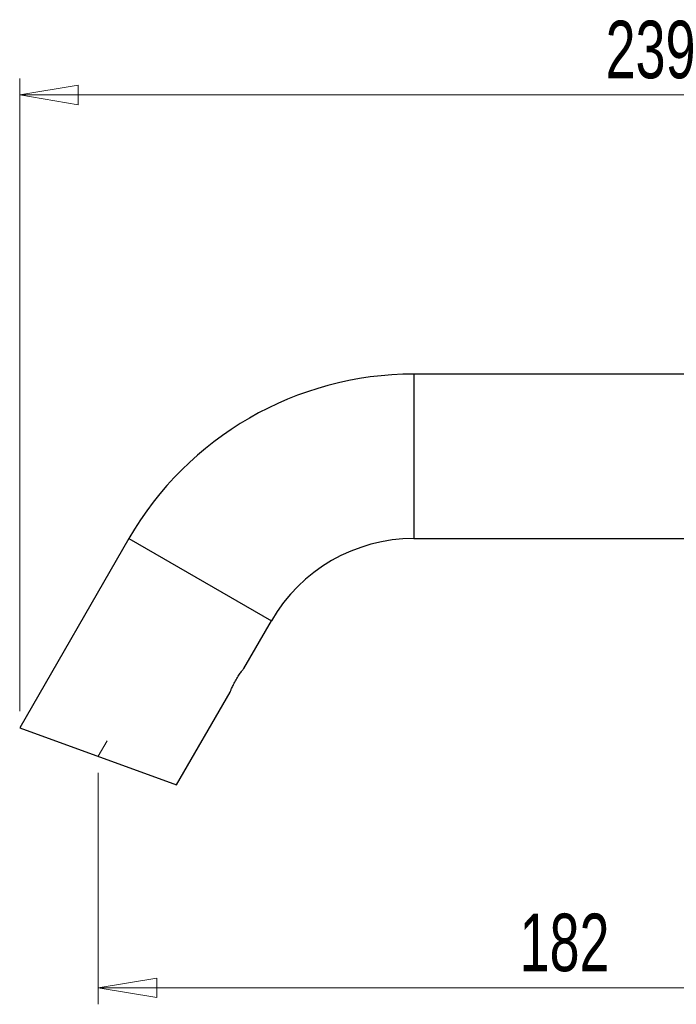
# Model space of a CAD drawing. Header units: millimetres. Extents: x 46 to 185, y 25 to 274.
# Tile 5 of 16: x 105 to 145, y 122 to 182. Entities that reach past the tile are written whole.
import ezdxf

# ---------------------------------------------------------------- set-up
doc = ezdxf.new("R2010")
doc.units = ezdxf.units.MM
doc.linetypes.add('CENTERX2', pattern=[20.32, 12.7, -2.54, 2.54, -2.54])
doc.styles.add('SLDTEXTSTYLE0', font='TXT', dxfattribs={"width": 0.7})
doc.dimstyles.new('SLDDIMSTYLE0', dxfattribs={"dimtxt": 3.5, "dimasz": 3.556, "dimexe": 0, "dimexo": 0.0625, "dimgap": 0.875, "dimtad": 1, "dimdec": 0, "dimlfac": 3, "dimrnd": 1e-09, "dimzin": 12, "dimdsep": 46, "dimtxsty": 'SLDTEXTSTYLE0', "dimblk1": 'CLOSED', "dimblk2": 'CLOSED', "dimsah": 1, "dimcen": 0.09, "dimadec": 0, "dimazin": 3, "dimtfac": 1, "dimtdec": 0, "dimtofl": 0, "dimtmove": 0, "dimatfit": 3, "dimldrblk": 'CLOSED', "dimfxl": 0, "dimfrac": 2, "dimtolj": 1, "dimtzin": 12, "dimarcsym": 0})

# ---------------------------------------------------------------- blocks, each defined once
blk = doc.blocks.new('_Closed')
at = {"color": 0, "linetype": 'ByBlock', "lineweight": -2}
for p, q in [((-1, 0.166667), (0, 0)), ((-1, 0.166667), (-1, -0.166667)), ((0, 0), (-1, -0.166667)), ((0, 0), (-1, 0))]:
    blk.add_line(p, q, dxfattribs=at)
blk = doc.blocks.new('_D')
at = {"color": 7, "linetype": 'Continuous', "lineweight": 0}
for p, q in [((170.355, 144.495), (170.355, 122.177)), ((109.796, 136.259), (109.796, 122.177)), ((109.796, 123.177), (170.355, 123.177))]:
    blk.add_line(p, q, dxfattribs=at)
at = {"color": 7, "linetype": 'Continuous', "lineweight": 18, "xscale": 3.556, "yscale": 3.556, "rotation": 180.0000000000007}
blk.add_blockref('_Closed', (109.796, 123.177), dxfattribs=at)
at = {"color": 7, "linetype": 'Continuous', "lineweight": 18, "xscale": 3.556, "yscale": 3.556}
blk.add_blockref('_Closed', (170.355, 123.177), dxfattribs=at)
at = {"color": 7, "linetype": 'Continuous', "lineweight": 18, "insert": (135.414, 127.689), "char_height": 3.5, "attachment_point": 1, "style": 'SLDTEXTSTYLE0'}
blk.add_mtext('182', dxfattribs=at)
blk = doc.blocks.new('_D_1')
at = {"color": 7, "linetype": 'Continuous', "lineweight": 0}
for p, q in [((105.025, 139.995), (105.025, 178.464)), ((184.855, 161.462), (184.855, 178.464)), ((105.025, 177.464), (184.855, 177.464))]:
    blk.add_line(p, q, dxfattribs=at)
at = {"color": 7, "linetype": 'Continuous', "lineweight": 18, "xscale": 3.556, "yscale": 3.556, "rotation": 180.0000000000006}
blk.add_blockref('_Closed', (105.025, 177.464), dxfattribs=at)
at = {"color": 7, "linetype": 'Continuous', "lineweight": 18, "xscale": 3.556, "yscale": 3.556}
blk.add_blockref('_Closed', (184.855, 177.464), dxfattribs=at)
at = {"color": 7, "linetype": 'Continuous', "lineweight": 18, "insert": (140.642, 181.976), "char_height": 3.5, "attachment_point": 1, "style": 'SLDTEXTSTYLE0'}
blk.add_mtext('239', dxfattribs=at)

msp = doc.modelspace()

# ---------------------------------------------------------------- linework, layer by layer
at = {"color": 7, "linetype": 'Continuous', "lineweight": 25}
for p, q in [((167.689, 160.495), (128.985, 160.495)), ((111.665, 150.495), (105.025, 138.995)), ((128.985, 150.495), (167.689, 150.495)), ((118.652, 142.598), (120.325, 145.495)), ((114.567, 135.522), (117.819, 141.154)), ((105.025, 138.995), (114.567, 135.522))]:
    msp.add_line(p, q, dxfattribs=at)
at = {"color": 8, "linetype": 'Continuous', "lineweight": 25}
for p, q in [((128.985, 160.495), (128.985, 150.495)), ((111.665, 150.495), (120.325, 145.495))]:
    msp.add_line(p, q, dxfattribs=at)
at = {"color": 7, "linetype": 'CENTERX2', "lineweight": 18}
msp.add_line((109.796, 137.259), (110.337, 138.194), dxfattribs=at)
at = {"color": 7, "linetype": 'Continuous', "lineweight": 25}
for radius in [20, 10]:
    msp.add_arc((128.985, 140.495), radius, 90, 150, dxfattribs=at)
msp.add_open_spline([(117.819, 141.154), (117.819, 141.154), (117.821, 141.159), (117.828, 141.179), (117.834, 141.195), (117.849, 141.234), (117.859, 141.258), (117.882, 141.315), (117.895, 141.347), (117.941, 141.454), (117.98, 141.539), (118.046, 141.674), (118.07, 141.721), (118.121, 141.816), (118.147, 141.863), (118.202, 141.957), (118.23, 142.005), (118.287, 142.096), (118.315, 142.139), (118.371, 142.224), (118.399, 142.264), (118.451, 142.338), (118.476, 142.372), (118.523, 142.435), (118.544, 142.462), (118.582, 142.51), (118.598, 142.531), (118.625, 142.564), (118.635, 142.576), (118.649, 142.593), (118.652, 142.598), (118.652, 142.598)], degree=3, knots=[0, 0, 0, 0, 0.0625, 0.0625, 0.125, 0.125, 0.1875, 0.1875, 0.25, 0.25, 0.375, 0.375, 0.4375, 0.4375, 0.5, 0.5, 0.5625, 0.5625, 0.625, 0.625, 0.6875, 0.6875, 0.75, 0.75, 0.8125, 0.8125, 0.875, 0.875, 0.9375, 0.9375, 1, 1, 1, 1], dxfattribs=at)

# ---------------------------------------------------------------- dimensions: what is measured, and where the dimension line sits
at = {"color": 7, "linetype": 'Continuous', "lineweight": 18}
for base, p1, p2, picture, middle in [((184.855, 177.464), (105.025, 138.995), (184.855, 160.462), '_D_1', (143.924, 177.464)), ((170.355, 123.177), (109.796, 137.259), (170.355, 145.495), '_D', (138.696, 123.177))]:
    dim = msp.add_linear_dim(base=base, p1=p1, p2=p2, angle=0, dimstyle='SLDDIMSTYLE0', dxfattribs=at)
    dim.commit()
    dim.dimension.update_dxf_attribs({"geometry": picture, "text_midpoint": middle, "dimtype": 160})

doc.saveas('drawing.dxf')
